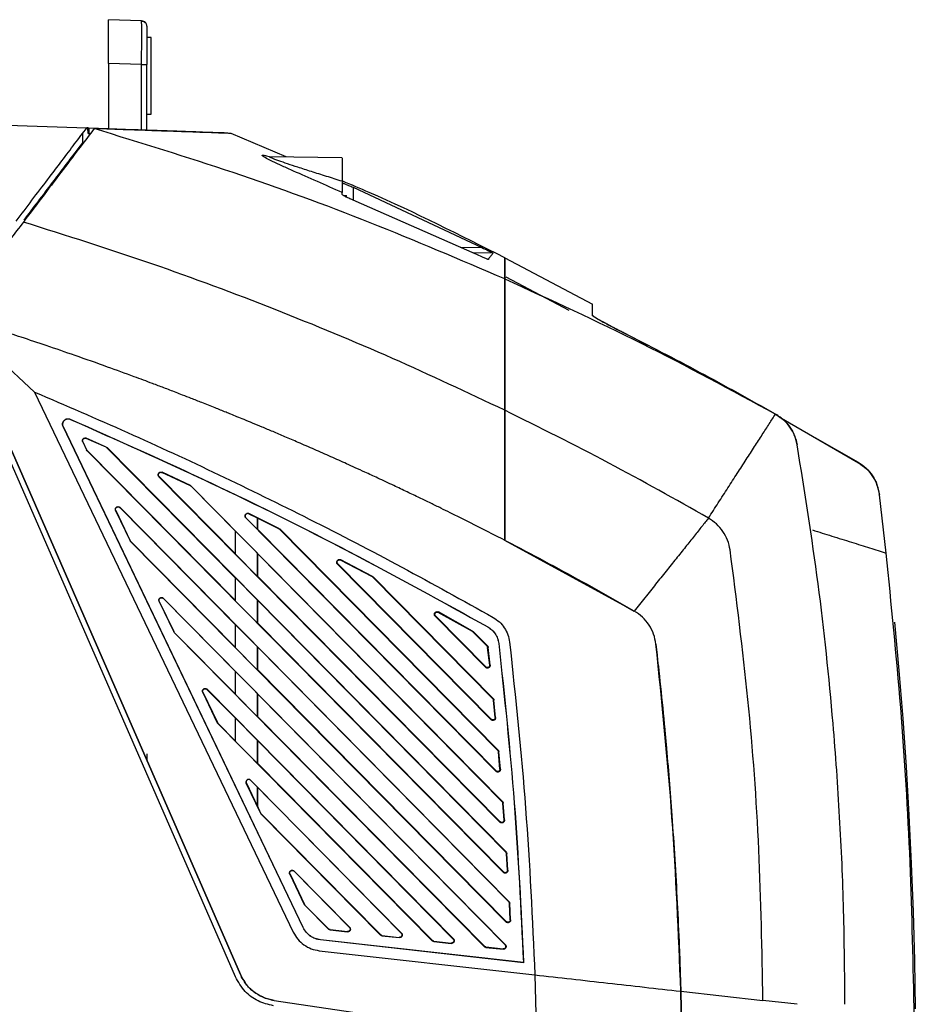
# Model space of a CAD drawing. Extents: x 189 to 1575, y -41 to 1223.
# Tile 18 of 60: x 281 to 444, y 688 to 868. Entities that reach past the tile are written whole.
import ezdxf

# ---------------------------------------------------------------- set-up
doc = ezdxf.new("R2010")
doc.units = 0
doc.layers.get('0').update_dxf_attribs({"linetype": 'CONTINUOUS'})

msp = doc.modelspace()

# ---------------------------------------------------------------- linework, layer by layer
at = {"color": 7, "linetype": 'Continuous'}
for p, q in [((302.8, 867.65), (296.76, 867.86)), ((304.56, 864.62), (303.76, 864.62)), ((302.8, 859.66), (296.76, 859.87)), ((296.76, 859.87), (296.76, 847.97)), ((302.8, 859.66), (303.76, 859.66)), ((303.76, 847.63), (303.76, 859.66)), ((227.32, 850.39), (292.8, 848.11)), ((303.76, 850.62), (304.56, 850.62)), ((292.98, 848.11), (292.8, 848.11)), ((293.02, 847.1), (292.98, 848.11)), ((292.98, 848.11), (293.17, 848.1)), ((293.02, 847.1), (293.47, 847.09)), ((293.17, 848.1), (293.18, 847.1)), ((329.19, 842.8), (319.12, 847.1)), ((291.91, 845.14), (291.8, 845.15)), ((291.92, 845.3), (291.91, 845.14)), ((339.44, 842.62), (326.17, 842.85)), ((326.32, 842.85), (326.32, 842.84)), ((288.86, 841.02), (288.67, 841.02)), ((287.36, 839.05), (287.18, 839.05)), ((339.43, 835.92), (339.43, 836.32)), ((341.4, 837.26), (364.95, 826.26)), ((339.64, 835.75), (340.23, 835.75)), ((340.23, 835.45), (340.23, 835.75)), ((363.68, 825.13), (341.4, 834.93)), ((369.12, 824.38), (385.12, 815.9)), ((380.89, 814.77), (369.35, 820.88)), ((319.92, 693.12), (267.4, 813.32)), ((268.25, 813.86), (283.25, 799.86)), ((268.25, 813.86), (320.83, 693.52)), ((320.83, 693.52), (268.51, 813.28)), ((390.91, 810.68), (395.16, 808.43)), ((283.25, 799.86), (330.5, 701.25)), ((289.76, 794.93), (289.79, 794.89)), ((418.54, 795.84), (418.58, 795.84)), ((419.22, 795.36), (433.72, 786.96)), ((332.29, 702.11), (288.46, 793.58)), ((288.5, 793.54), (288.46, 793.58)), ((332.31, 702.11), (288.5, 793.54)), ((421.8, 793.86), (433.66, 787.1)), ((292.69, 791.45), (292.68, 791.42)), ((296.33, 789.8), (292.68, 791.42)), ((296.35, 789.83), (292.69, 791.45)), ((422.52, 790.23), (422.35, 790.99)), ((292.04, 790.78), (292.07, 790.79)), ((292.04, 790.78), (292.74, 789.3)), ((292.77, 789.32), (292.07, 790.79)), ((292.77, 789.32), (292.74, 789.3)), ((292.84, 789.17), (292.74, 789.3)), ((292.86, 789.19), (292.77, 789.32)), ((292.86, 789.19), (292.84, 789.17)), ((292.86, 789.19), (319.93, 761.79)), ((296.33, 789.8), (296.35, 789.83)), ((296.33, 789.8), (296.47, 789.7)), ((296.35, 789.83), (296.5, 789.73)), ((296.5, 789.73), (296.47, 789.7)), ((319.93, 765.92), (296.47, 789.7)), ((369.34, 715.94), (296.5, 789.73)), ((422.52, 790.21), (422.52, 790.23)), ((292.84, 789.17), (368.82, 712.19)), ((433.72, 786.96), (433.66, 787.1)), ((305.99, 784.45), (305.95, 784.42)), ((305.95, 784.42), (368.21, 721.36)), ((305.99, 784.45), (319.93, 770.34)), ((306.52, 785.23), (306.5, 785.19)), ((311.7, 782.76), (306.5, 785.19)), ((311.73, 782.8), (306.52, 785.23)), ((311.7, 782.76), (311.73, 782.8)), ((311.7, 782.76), (311.83, 782.67)), ((311.73, 782.8), (311.87, 782.7)), ((311.87, 782.7), (311.83, 782.67)), ((319.93, 774.46), (311.83, 782.67)), ((368.69, 725.15), (311.87, 782.7)), ((437.52, 781.1), (437.5, 781.21)), ((438.76, 770.48), (437.52, 781.1)), ((298.85, 778.81), (298.83, 778.78)), ((319.93, 757.38), (298.83, 778.78)), ((369.88, 706.85), (298.85, 778.81)), ((298.08, 778.25), (298.05, 778.24)), ((298.05, 778.24), (300.7, 772.71)), ((298.08, 778.25), (300.73, 772.72)), ((321.84, 776.9), (321.82, 776.89)), ((321.82, 776.89), (367.47, 730.65)), ((323.89, 774.82), (321.84, 776.9)), ((322.4, 777.69), (322.39, 777.67)), ((322.39, 777.67), (323.89, 776.94)), ((327.88, 774.99), (322.4, 777.69)), ((323.93, 776.87), (323.89, 776.94)), ((323.89, 776.94), (323.89, 774.82)), ((327.85, 774.93), (323.93, 776.87)), ((323.93, 776.87), (323.93, 774.83)), ((323.89, 774.82), (323.93, 774.83)), ((323.93, 774.83), (367.53, 730.71)), ((327.85, 774.93), (327.88, 774.99)), ((327.85, 774.93), (327.97, 774.85)), ((327.88, 774.99), (328.01, 774.89)), ((328.01, 774.89), (327.97, 774.85)), ((367.84, 734.42), (327.97, 774.85)), ((367.9, 734.48), (328.01, 774.89)), ((424.97, 774.8), (424.97, 774.8)), ((319.93, 774.46), (319.97, 774.47)), ((319.93, 770.34), (319.93, 774.46)), ((319.97, 774.47), (323.89, 770.5)), ((319.97, 770.25), (319.97, 774.47)), ((300.7, 772.71), (300.73, 772.72)), ((300.79, 772.57), (300.7, 772.71)), ((300.82, 772.6), (300.73, 772.72)), ((300.82, 772.6), (300.79, 772.57)), ((300.79, 772.57), (369.32, 703.15)), ((300.82, 772.6), (319.93, 753.25)), ((392.76, 759.88), (369.12, 772.8)), ((319.97, 770.25), (319.93, 770.34)), ((323.89, 766.27), (319.97, 770.25)), ((323.93, 770.4), (323.89, 770.5)), ((323.89, 770.5), (323.89, 766.27)), ((368.63, 725.09), (323.93, 770.4)), ((323.93, 770.4), (323.93, 766.29)), ((338.62, 768.51), (338.57, 768.46)), ((338.57, 768.46), (366.6, 740.07)), ((338.62, 768.51), (366.66, 740.13)), ((339.16, 769.26), (339.13, 769.19)), ((344.94, 766.15), (339.13, 769.19)), ((344.97, 766.21), (339.16, 769.26)), ((319.93, 765.92), (319.97, 765.93)), ((319.93, 761.79), (319.93, 765.92)), ((319.96, 761.71), (319.97, 765.93)), ((319.97, 765.93), (323.9, 761.95)), ((323.89, 766.27), (323.93, 766.29)), ((323.93, 766.29), (368.27, 721.42)), ((344.94, 766.15), (344.97, 766.21)), ((344.94, 766.15), (345.04, 766.07)), ((344.97, 766.21), (345.1, 766.12)), ((345.1, 766.12), (345.04, 766.07)), ((366.93, 743.88), (345.04, 766.07)), ((366.99, 743.94), (345.1, 766.12)), ((381.11, 766.29), (381.35, 766.29)), ((384.25, 764.68), (384.03, 764.68)), ((388.45, 762.34), (392.76, 759.88)), ((306.03, 761.66), (306, 761.64)), ((306, 761.64), (308.65, 756.11)), ((306.03, 761.66), (308.68, 756.13)), ((306.81, 762.21), (306.78, 762.18)), ((319.93, 748.85), (306.78, 762.18)), ((369.21, 698.99), (306.81, 762.21)), ((319.96, 761.71), (319.93, 761.79)), ((323.9, 757.73), (319.96, 761.71)), ((323.93, 761.86), (323.9, 761.95)), ((323.9, 761.95), (323.9, 757.73)), ((369.29, 715.88), (323.93, 761.86)), ((323.93, 761.86), (323.93, 757.75)), ((356.47, 758.99), (356.41, 758.93)), ((356.41, 758.93), (365.59, 749.63)), ((356.47, 758.99), (365.66, 749.69)), ((363.2, 756.18), (356.96, 759.65)), ((363.24, 756.25), (357.01, 759.72)), ((319.93, 757.38), (319.96, 757.4)), ((319.93, 753.25), (319.93, 757.38)), ((319.96, 757.4), (323.9, 753.41)), ((319.96, 753.18), (319.96, 757.4)), ((323.9, 757.73), (323.93, 757.75)), ((323.93, 757.75), (368.88, 712.25)), ((366.02, 757.01), (366.01, 756.99)), ((440.03, 758.23), (440.03, 758.23)), ((308.65, 756.11), (308.68, 756.13)), ((308.74, 755.97), (308.65, 756.11)), ((308.77, 756), (308.68, 756.13)), ((308.77, 756), (308.74, 755.97)), ((308.74, 755.97), (365.34, 698.64)), ((308.77, 756), (319.93, 744.7)), ((363.2, 756.18), (363.24, 756.25)), ((363.2, 756.18), (363.29, 756.11)), ((363.24, 756.25), (363.35, 756.17)), ((363.35, 756.17), (363.29, 756.11)), ((365.88, 753.49), (363.29, 756.11)), ((365.94, 753.55), (363.35, 756.17)), ((319.96, 753.18), (319.93, 753.25)), ((323.93, 753.33), (323.9, 753.41)), ((323.9, 753.41), (323.9, 749.19)), ((369.83, 706.8), (323.93, 753.33)), ((323.93, 753.33), (323.93, 749.2)), ((365.88, 753.49), (365.94, 753.55)), ((366.08, 753.26), (365.99, 753.25)), ((366.36, 750.03), (365.99, 753.25)), ((366.45, 750.04), (366.08, 753.26)), ((368.03, 753.97), (368.01, 753.97)), ((323.9, 749.19), (319.96, 753.18)), ((365.59, 749.63), (365.66, 749.69)), ((366.36, 750.03), (366.45, 750.04)), ((319.96, 748.86), (319.93, 748.85)), ((319.93, 744.7), (319.93, 748.85)), ((319.96, 748.86), (323.9, 744.87)), ((319.96, 744.64), (319.96, 748.86)), ((323.9, 749.19), (323.93, 749.2)), ((323.93, 749.2), (369.38, 703.2)), ((313.99, 745.06), (313.95, 745.04)), ((313.95, 745.04), (316.6, 739.51)), ((313.99, 745.06), (316.64, 739.53)), ((314.76, 745.61), (314.73, 745.58)), ((319.93, 740.31), (314.73, 745.58)), ((359.73, 700.05), (314.76, 745.61)), ((319.93, 744.7), (319.96, 744.64)), ((323.9, 740.64), (319.96, 744.64)), ((323.9, 744.87), (323.93, 744.79)), ((323.9, 744.87), (323.9, 740.64)), ((369.16, 698.94), (323.93, 744.79)), ((323.93, 744.79), (323.93, 740.66)), ((366.93, 743.88), (366.99, 743.94)), ((367.37, 740.46), (367.05, 743.64)), ((367.13, 743.64), (367.05, 743.64)), ((367.45, 740.47), (367.13, 743.64)), ((323.93, 740.66), (323.9, 740.64)), ((323.93, 740.66), (365.39, 698.69)), ((316.6, 739.51), (316.64, 739.53)), ((316.7, 739.38), (316.6, 739.51)), ((316.73, 739.41), (316.64, 739.53)), ((316.73, 739.41), (316.7, 739.38)), ((316.7, 739.38), (355.86, 699.7)), ((316.73, 739.41), (319.93, 736.16)), ((319.96, 740.32), (319.93, 740.31)), ((319.93, 736.16), (319.93, 740.31)), ((319.96, 740.32), (323.9, 736.32)), ((319.96, 736.1), (319.96, 740.32)), ((366.6, 740.07), (366.66, 740.13)), ((367.37, 740.46), (367.45, 740.47)), ((319.93, 736.16), (319.96, 736.1)), ((323.91, 732.1), (319.96, 736.1)), ((323.9, 736.32), (323.93, 736.25)), ((323.9, 736.32), (323.91, 732.1)), ((359.69, 700), (323.93, 736.25)), ((323.93, 736.25), (323.93, 732.11)), ((367.84, 734.42), (367.9, 734.48)), ((368.05, 734.17), (367.96, 734.16)), ((368.24, 731.04), (367.96, 734.16)), ((368.32, 731.04), (368.05, 734.17)), ((323.93, 732.11), (323.91, 732.1)), ((323.93, 732.11), (355.91, 699.75)), ((367.47, 730.65), (367.53, 730.71)), ((368.24, 731.04), (368.32, 731.04)), ((321.9, 728.45), (321.92, 728.46)), ((324.55, 722.92), (321.9, 728.45)), ((321.92, 728.46), (323.91, 724.31)), ((322.71, 729.02), (322.7, 729)), ((322.7, 729), (323.91, 727.78)), ((350.25, 701.11), (322.71, 729.02)), ((323.93, 727.72), (323.91, 727.78)), ((323.91, 727.78), (323.91, 724.31)), ((350.21, 701.07), (323.93, 727.72)), ((323.93, 727.72), (323.93, 724.31)), ((368.63, 725.09), (368.69, 725.15)), ((368.98, 721.74), (368.75, 724.83)), ((368.83, 724.83), (368.75, 724.83)), ((369.06, 721.75), (368.83, 724.83)), ((323.93, 724.31), (323.91, 724.31)), ((324.59, 722.93), (323.93, 724.31)), ((324.59, 722.93), (324.55, 722.92)), ((324.65, 722.78), (324.55, 722.92)), ((324.68, 722.81), (324.59, 722.93)), ((324.68, 722.81), (324.65, 722.78)), ((324.65, 722.78), (346.38, 700.77)), ((324.68, 722.81), (346.42, 700.81)), ((368.21, 721.36), (368.27, 721.42)), ((368.98, 721.74), (369.06, 721.75)), ((369.29, 715.88), (369.34, 715.94)), ((369.49, 715.62), (369.41, 715.61)), ((369.6, 712.57), (369.41, 715.61)), ((369.68, 712.58), (369.49, 715.62)), ((330.66, 712.42), (330.63, 712.39)), ((340.74, 702.14), (330.63, 712.39)), ((340.77, 702.18), (330.66, 712.42)), ((368.82, 712.19), (368.88, 712.25)), ((369.6, 712.57), (369.68, 712.58)), ((329.9, 711.87), (329.86, 711.85)), ((329.86, 711.85), (332.51, 706.32)), ((329.9, 711.87), (332.55, 706.34)), ((400.51, 708.53), (400.51, 708.53)), ((369.83, 706.8), (369.88, 706.85)), ((370.03, 706.53), (369.95, 706.52)), ((370.1, 703.52), (369.95, 706.52)), ((370.18, 703.52), (370.03, 706.53)), ((332.51, 706.32), (332.55, 706.34)), ((332.6, 706.18), (332.51, 706.32)), ((332.63, 706.22), (332.55, 706.34)), ((332.63, 706.22), (332.6, 706.18)), ((332.6, 706.18), (336.9, 701.83)), ((332.63, 706.22), (336.93, 701.86)), ((369.32, 703.15), (369.38, 703.2)), ((370.1, 703.52), (370.18, 703.52)), ((332.29, 702.11), (332.31, 702.11)), ((336.9, 701.83), (336.93, 701.86)), ((337.21, 701.73), (337.2, 701.68)), ((337.2, 701.68), (340.36, 701.33)), ((337.21, 701.73), (340.37, 701.38)), ((340.36, 701.33), (340.37, 701.38)), ((340.74, 702.14), (340.77, 702.18)), ((350.21, 701.07), (350.25, 701.11)), ((335.47, 699.85), (335.47, 699.87)), ((372.52, 695.71), (335.47, 699.87)), ((372.54, 695.69), (335.47, 699.85)), ((346.38, 700.77), (346.42, 700.81)), ((346.69, 700.68), (346.68, 700.62)), ((346.68, 700.62), (349.84, 700.27)), ((346.69, 700.68), (349.85, 700.32)), ((349.84, 700.27), (349.85, 700.32)), ((355.86, 699.7), (355.91, 699.75)), ((356.17, 699.62), (356.16, 699.56)), ((356.16, 699.56), (359.32, 699.2)), ((356.17, 699.62), (359.33, 699.27)), ((359.69, 700), (359.73, 700.05)), ((335.25, 697.88), (374.61, 693.46)), ((359.32, 699.2), (359.33, 699.27)), ((365.34, 698.64), (365.39, 698.69)), ((365.65, 698.57), (365.64, 698.49)), ((365.64, 698.49), (368.8, 698.14)), ((365.65, 698.57), (368.81, 698.22)), ((368.8, 698.14), (368.81, 698.22)), ((369.16, 698.94), (369.21, 698.99)), ((372.54, 695.69), (372.52, 695.71)), ((374.61, 693.46), (374.93, 681.73)), ((401.53, 677.81), (401.26, 690.48)), ((401.26, 690.48), (416.26, 688.79)), ((401.26, 690.48), (401.53, 677.81)), ((326.99, 688.81), (374.1, 681.85)), ((422.51, 688.09), (416.26, 688.79))]:
    msp.add_line(p, q, dxfattribs=at)
at = {"color": 8, "linetype": 'Continuous'}
for p, q in [((302.8, 847.76), (302.8, 859.66)), ((341.4, 837.26), (341.4, 834.93)), ((360.95, 826.33), (364.95, 826.26)), ((366.99, 825.23), (363.32, 825.29))]:
    msp.add_line(p, q, dxfattribs=at)
at = {"color": 7, "linetype": 'Continuous', "flags": 128}
for points in [[(303.76, 866.65), (303.74, 866.84), (303.69, 867.01)], [(292.09, 845.14), (292.08, 845.65), (292.07, 846.17), (292.06, 847.15)], [(440.28, 757.86), (441.07, 749.06), (441.78, 740.25), (442.39, 731.43), (442.92, 722.61), (443.35, 713.78), (443.69, 704.95), (443.93, 696.11), (444.09, 687.27)]]:
    msp.add_lwpolyline(points, dxfattribs=at)
at = {"color": 7, "linetype": 'Continuous'}
msp.add_arc((302.76, 866.65), 1, 40.199, 88, dxfattribs=at)
for points, knots in [([(296.76, 859.87), (296.76, 860.87), (296.76, 862.42), (296.76, 864.28), (296.76, 865.56), (296.76, 866.59), (296.76, 867.59), (296.76, 867.75), (296.76, 867.86)], [0, 0, 0, 0, 0.239514, 0.368395, 0.499999, 0.6316, 0.760483, 1, 1, 1, 1]), ([(302.8, 859.66), (302.8, 860.2), (302.8, 861.28), (302.81, 863.28), (302.81, 865.45), (302.81, 866.91), (302.8, 867.55), (302.8, 867.62), (302.8, 867.65)], [0, 0, 0, 0, 0.130423, 0.257413, 0.5, 0.742584, 0.869574, 1, 1, 1, 1]), ([(303.69, 867.01), (303.65, 867.1), (303.56, 867.28), (303.34, 867.45), (303.07, 867.54), (302.89, 867.51), (302.8, 867.5)], [0, 0, 0, 0, 0.246467, 0.498799, 0.75156, 1, 1, 1, 1]), ([(303.76, 866.65), (303.76, 866.56), (303.76, 866.41), (303.76, 865.54), (303.76, 864.64), (303.76, 863.52), (303.76, 861.89), (303.76, 860.54), (303.76, 859.66)], [0, 0, 0, 0, 0.239514, 0.368398, 0.5, 0.631602, 0.760488, 1, 1, 1, 1]), ([(304.56, 857.62), (304.56, 858.53), (304.56, 860.37), (304.56, 862.68), (304.56, 864.3), (304.56, 864.51), (304.56, 864.62)], [0, 0, 0, 0, 0.250003, 0.499999, 0.75, 1, 1, 1, 1]), ([(304.56, 850.62), (304.56, 850.72), (304.56, 850.93), (304.56, 852.55), (304.56, 854.86), (304.56, 856.7), (304.56, 857.62)], [0, 0, 0, 0, 0.2499995, 0.5000004, 0.7500021, 1, 1, 1, 1]), ([(279.86, 831.06), (280.84, 832.35), (282.83, 834.97), (285.65, 838.69), (288.28, 842.16), (290.77, 845.44), (292.09, 847.18), (292.8, 848.11)], [0, 0, 0, 0, 0.18873, 0.382736, 0.57473, 0.772409, 1, 1, 1, 1]), ([(294.13, 847.97), (293.32, 846.9), (291.71, 844.77), (288.55, 840.6), (285.02, 835.95), (282.47, 832.59), (281.2, 830.92)], [0, 0, 0, 0, 0.250018, 0.500001, 0.749984, 1, 1, 1, 1]), ([(293.17, 848.1), (295.47, 848.02), (300.1, 847.86), (305.77, 847.66), (310.47, 847.5), (314.08, 847.37), (316.51, 847.29), (317.84, 847.24), (317.86, 847.24), (317.86, 847.24)], [0, 0, 0, 0, 0.1491079, 0.2987486, 0.4483894, 0.5974972, 0.7466058, 0.8962477, 1, 1, 1, 1]), ([(369.12, 820.53), (360.95, 824.02), (344.63, 831), (319.6, 840.16), (302.62, 845.36), (294.13, 847.97)], [0, 0, 0, 0, 0.333335, 0.666669, 1, 1, 1, 1]), ([(319.12, 847.1), (319.07, 847.1), (318.97, 847.1), (318.17, 847.13), (316.91, 847.17), (315.15, 847.23), (312.79, 847.32), (309.62, 847.43), (305.39, 847.57), (300.26, 847.75), (296.18, 847.89), (294.13, 847.97)], [0, 0, 0, 0, 0.100218, 0.199888, 0.299011, 0.399446, 0.495042, 0.611396, 0.73964, 0.869175, 1, 1, 1, 1]), ([(291.92, 845.3), (291.42, 844.64), (290.42, 843.33), (288.57, 840.89), (286.39, 838.01), (283.95, 834.79), (282.13, 832.4), (281.26, 831.26)], [0, 0, 0, 0, 0.189898, 0.3818, 0.573699, 0.79768, 1, 1, 1, 1]), ([(339.43, 842.56), (339.43, 842.58), (339.43, 842.64), (339.43, 842.25), (339.43, 841.4), (339.43, 840.09), (339.43, 838.93), (339.43, 838.35)], [0, 0, 0, 0, 0.070759, 0.30307, 0.53538, 0.767688, 1, 1, 1, 1]), ([(369.12, 824.38), (360.94, 828.51), (351.17, 833.46), (341.08, 837.72), (339.43, 838.42)], [0, 0, 0, 0, 0.836299, 1, 1, 1, 1]), ([(339.43, 838.35), (339.43, 838.08), (339.43, 837.55), (339.43, 836.93), (339.43, 836.48), (339.43, 836.37), (339.43, 836.32)], [0, 0, 0, 0, 0.252016, 0.499905, 0.753283, 1, 1, 1, 1]), ([(339.43, 838.05), (339.44, 838.05), (339.45, 838.05), (339.58, 838.02), (339.77, 837.94), (340.1, 837.82), (340.63, 837.59), (341.12, 837.38), (341.4, 837.26)], [0, 0, 0, 0, 0.121678, 0.246032, 0.373935, 0.506175, 0.719712, 1, 1, 1, 1]), ([(341.4, 834.93), (341.14, 835.03), (340.63, 835.25), (340.08, 835.51), (339.75, 835.69), (339.5, 835.83), (339.46, 835.89), (339.43, 835.92)], [0, 0, 0, 0, 0.256854, 0.508107, 0.642406, 0.769035, 1, 1, 1, 1]), ([(281.2, 830.92), (280.39, 829.85), (278.77, 827.72), (275.61, 823.55), (272.08, 818.89), (269.53, 815.54), (268.25, 813.86)], [0, 0, 0, 0, 0.250018, 0.500001, 0.749984, 1, 1, 1, 1]), ([(369.12, 796.55), (362.32, 799.75), (348.5, 806.27), (326.99, 815.15), (304.52, 823.56), (289.05, 828.44), (281.2, 830.92)], [0, 0, 0, 0, 0.238707, 0.484943, 0.738707, 1, 1, 1, 1]), ([(364.95, 826.26), (365.35, 826.07), (365.94, 825.77), (366.55, 825.46), (366.79, 825.34), (366.89, 825.28), (366.95, 825.25), (366.98, 825.23), (366.99, 825.23), (366.99, 825.23)], [0, 0, 0, 0, 0.499772, 0.749473, 0.816795, 0.874566, 0.937218, 0.976637, 1, 1, 1, 1]), ([(366.99, 825.23), (366.93, 825.16), (366.82, 825.01), (366.51, 824.65), (366.21, 824.28), (366.07, 824.09)], [0, 0, 0, 0, 0.328876, 0.664121, 1, 1, 1, 1]), ([(366.07, 824.09), (366.05, 824.09), (366.02, 824.1), (365.89, 824.14), (365.56, 824.28), (364.81, 824.61), (364.13, 824.92), (363.68, 825.13)], [0, 0, 0, 0, 0.063933, 0.125348, 0.250079, 0.500072, 1, 1, 1, 1]), ([(369.12, 824.38), (369.12, 824.37), (369.12, 824.35), (369.12, 824.21), (369.12, 823.96), (369.12, 823.55), (369.12, 822.99), (369.12, 822.29), (369.12, 821.46), (369.12, 820.85), (369.12, 820.53)], [0, 0, 0, 0, 0.130315, 0.249839, 0.377648, 0.500001, 0.620993, 0.750003, 0.867745, 1, 1, 1, 1]), ([(369.12, 820.53), (369.12, 820.89), (369.12, 821.6), (369.12, 822.52), (369.12, 823.26), (369.12, 823.81), (369.12, 824.15), (369.12, 824.33), (369.12, 824.34), (369.12, 824.35)], [0, 0, 0, 0, 0.160354, 0.307612, 0.461767, 0.608697, 0.762506, 0.910994, 1, 1, 1, 1]), ([(369.12, 820.53), (377.5, 816.7), (394.26, 809.04), (410.45, 800.24), (418.54, 795.84)], [0, 0, 0, 0, 0.5000012, 1, 1, 1, 1]), ([(369.12, 796.55), (369.12, 797.39), (369.12, 799.01), (369.12, 801.3), (369.12, 803.87), (369.12, 806.74), (369.12, 809.93), (369.12, 812.95), (369.12, 815.77), (369.12, 818.34), (369.12, 819.81), (369.12, 820.53)], [0, 0, 0, 0, 0.091676, 0.17516, 0.250172, 0.376093, 0.500458, 0.625685, 0.750385, 0.878116, 1, 1, 1, 1]), ([(369.12, 820.53), (369.12, 819.81), (369.12, 818.34), (369.12, 815.79), (369.12, 812.97), (369.12, 810.33), (369.12, 807.88), (369.12, 805.71), (369.12, 803.52), (369.12, 801.3), (369.12, 799.01), (369.12, 797.39), (369.12, 796.55)], [0, 0, 0, 0, 0.121877, 0.249601, 0.370959, 0.49951, 0.578577, 0.662089, 0.749842, 0.824834, 0.908321, 1, 1, 1, 1]), ([(385.12, 813.87), (385.12, 814.06), (385.12, 814.41), (385.12, 814.87), (385.12, 815.24), (385.12, 815.52), (385.12, 815.72), (385.12, 815.83), (385.12, 815.89), (385.12, 815.89), (385.12, 815.9)], [0, 0, 0, 0, 0.130268, 0.250004, 0.376338, 0.5, 0.621026, 0.749997, 0.86605, 1, 1, 1, 1]), ([(392.76, 759.88), (390.49, 761.18), (385.94, 763.78), (379.04, 767.56), (372.11, 771.26), (365.47, 774.68), (360.58, 777.13), (357.4, 778.7), (355.54, 779.61), (353.49, 780.6), (351.24, 781.67), (348.7, 782.88), (346.12, 784.08), (343.77, 785.17), (341.87, 786.03), (339.8, 786.97), (337.33, 788.08), (334.37, 789.39), (331.58, 790.6), (329.05, 791.69), (326.86, 792.62), (324.89, 793.45), (323.13, 794.18), (321.59, 794.81), (320.27, 795.35), (319.17, 795.8), (317.84, 796.34), (316.07, 797.05), (313.95, 797.9), (311.98, 798.67), (310.4, 799.29), (308.74, 799.93), (306.91, 800.63), (304.37, 801.59), (300.95, 802.86), (296.24, 804.58), (290.88, 806.48), (285.62, 808.28), (281.05, 809.81), (277.05, 811.11), (273.7, 812.17), (271.18, 812.96), (269.56, 813.46), (268.73, 813.71), (268.35, 813.83), (268.25, 813.86)], [0, 0, 0, 0, 0.057795, 0.115589, 0.173384, 0.231179, 0.280343, 0.294057, 0.309298, 0.326066, 0.344362, 0.364184, 0.388081, 0.407186, 0.421445, 0.434062, 0.457244, 0.481283, 0.505322, 0.5245, 0.541959, 0.557699, 0.57172, 0.584022, 0.594431, 0.603181, 0.610274, 0.626159, 0.645065, 0.660676, 0.672993, 0.682452, 0.69994, 0.71621, 0.742236, 0.7804, 0.826794, 0.867702, 0.903125, 0.933062, 0.960422, 0.980699, 0.991257, 0.997831, 1, 1, 1, 1]), ([(385.12, 813.92), (385.14, 813.89), (385.19, 813.81), (385.68, 813.48), (386.81, 812.82), (388.44, 811.95), (389.61, 811.34), (390.34, 810.97), (390.66, 810.81), (390.91, 810.68)], [0, 0, 0, 0, 0.122048, 0.248895, 0.499147, 0.748668, 0.889017, 0.914997, 1, 1, 1, 1]), ([(390.91, 810.64), (390.66, 810.77), (390.33, 810.93), (389.97, 811.11), (389.5, 811.36), (388.41, 811.92), (386.81, 812.77), (385.68, 813.43), (385.19, 813.77), (385.14, 813.84), (385.12, 813.87)], [0, 0, 0, 0, 0.085511, 0.111361, 0.125924, 0.251368, 0.500864, 0.751105, 0.877958, 1, 1, 1, 1]), ([(418.58, 795.84), (414.01, 798.39), (404.88, 803.5), (395.56, 808.26), (390.91, 810.64)], [0, 0, 0, 0, 0.500344, 1, 1, 1, 1]), ([(283.25, 799.86), (288.91, 797.43), (300.21, 792.59), (316.93, 784.84), (333.65, 776.65), (350.36, 767.99), (361.45, 761.82), (366.99, 758.73)], [0, 0, 0, 0, 0.197849, 0.395199, 0.592153, 0.796145, 1, 1, 1, 1]), ([(406.32, 776.87), (400.28, 780.27), (388.05, 787.16), (375.48, 793.39), (369.12, 796.55)], [0, 0, 0, 0, 0.494256, 1, 1, 1, 1]), ([(369.12, 772.8), (369.12, 774.32), (369.12, 777.37), (369.12, 781.81), (369.12, 785.7), (369.12, 789.01), (369.12, 791.79), (369.12, 794.35), (369.12, 795.82), (369.12, 796.54)], [0, 0, 0, 0, 0.1668079, 0.3342459, 0.5002784, 0.625667, 0.7504175, 0.8760034, 1, 1, 1, 1]), ([(369.12, 796.54), (369.12, 795.82), (369.12, 794.35), (369.12, 791.79), (369.12, 789.01), (369.12, 785.7), (369.12, 781.81), (369.12, 777.37), (369.12, 774.32), (369.12, 772.8)], [0, 0, 0, 0, 0.123987, 0.249582, 0.374312, 0.499722, 0.665735, 0.833181, 1, 1, 1, 1]), ([(288.46, 793.58), (288.42, 793.67), (288.35, 793.86), (288.36, 794.17), (288.45, 794.46), (288.63, 794.71), (288.88, 794.91), (289.17, 795.01), (289.48, 795.02), (289.66, 794.96), (289.76, 794.93)], [0, 0, 0, 0, 0.125029, 0.250186, 0.375012, 0.500061, 0.629259, 0.758677, 0.87929, 1, 1, 1, 1]), ([(288.5, 793.54), (288.46, 793.62), (288.39, 793.81), (288.39, 794.14), (288.5, 794.45), (288.68, 794.69), (288.91, 794.87), (289.21, 794.97), (289.52, 794.99), (289.7, 794.92), (289.79, 794.89)], [0, 0, 0, 0, 0.105364, 0.250179, 0.400825, 0.499876, 0.626884, 0.757165, 0.883528, 1, 1, 1, 1]), ([(289.76, 794.93), (298.34, 791.11), (315.57, 783.44), (341.01, 770.8), (357.66, 761.62), (366.02, 757.01)], [0, 0, 0, 0, 0.330648, 0.663999, 1, 1, 1, 1]), ([(289.79, 794.89), (298.37, 791.08), (315.59, 783.41), (341.02, 770.77), (357.65, 761.6), (366.01, 756.99)], [0, 0, 0, 0, 0.330652, 0.664003, 1, 1, 1, 1]), ([(406.32, 776.87), (406.92, 777.8), (408.12, 779.66), (409.88, 782.39), (411.59, 785.04), (413.22, 787.57), (414.75, 789.94), (416.16, 792.13), (417.44, 794.13), (418.18, 795.27), (418.54, 795.84)], [0, 0, 0, 0, 0.125001, 0.250019, 0.375026, 0.499999, 0.624973, 0.74998, 0.874997, 1, 1, 1, 1]), ([(418.54, 795.84), (419.04, 795.51), (420.04, 794.87), (421.22, 793.51), (422.11, 791.95), (422.38, 790.79), (422.52, 790.21)], [0, 0, 0, 0, 0.250006, 0.500019, 0.750013, 1, 1, 1, 1]), ([(422.31, 790.97), (422.23, 791.28), (422.01, 792.18), (421.26, 793.45), (420.11, 794.83), (419.12, 795.48), (418.58, 795.84)], [0, 0, 0, 0, 0.150193, 0.439351, 0.690509, 1, 1, 1, 1]), ([(292.04, 790.78), (292.02, 790.82), (291.99, 790.91), (291.99, 791.07), (292.03, 791.22), (292.13, 791.36), (292.27, 791.45), (292.41, 791.49), (292.56, 791.5), (292.65, 791.47), (292.69, 791.45)], [0, 0, 0, 0, 0.119174, 0.237735, 0.376744, 0.515297, 0.643642, 0.77435, 0.88626, 1, 1, 1, 1]), ([(292.07, 790.79), (292.05, 790.83), (292.02, 790.91), (292.02, 791.05), (292.06, 791.19), (292.14, 791.31), (292.26, 791.4), (292.39, 791.45), (292.54, 791.46), (292.63, 791.43), (292.68, 791.42)], [0, 0, 0, 0, 0.113488, 0.224461, 0.359505, 0.489955, 0.618395, 0.745613, 0.873584, 1, 1, 1, 1]), ([(431.23, 688.09), (431.19, 693.79), (431.1, 705.19), (430.35, 722.28), (428.94, 742.19), (426.57, 764.88), (423.87, 781.77), (422.52, 790.21)], [0, 0, 0, 0, 0.166673, 0.333346, 0.50002, 0.750018, 1, 1, 1, 1]), ([(433.66, 787.1), (434.16, 786.75), (435.17, 786.06), (436.31, 784.63), (437.16, 783), (437.39, 781.8), (437.5, 781.21)], [0, 0, 0, 0, 0.2500024, 0.4999999, 0.7500026, 1, 1, 1, 1]), ([(433.72, 786.96), (434.22, 786.62), (435.21, 785.92), (436.33, 784.51), (437.17, 782.9), (437.4, 781.71), (437.52, 781.1)], [0, 0, 0, 0, 0.2520009, 0.5001501, 0.7443598, 1, 1, 1, 1]), ([(305.95, 784.42), (305.92, 784.47), (305.85, 784.55), (305.8, 784.73), (305.81, 784.91), (305.9, 785.08), (306.03, 785.2), (306.19, 785.27), (306.36, 785.29), (306.47, 785.25), (306.52, 785.23)], [0, 0, 0, 0, 0.120179, 0.239383, 0.378761, 0.517194, 0.637844, 0.757216, 0.87843, 1, 1, 1, 1]), ([(305.99, 784.45), (305.95, 784.5), (305.88, 784.58), (305.85, 784.74), (305.86, 784.89), (305.93, 785.03), (306.04, 785.15), (306.18, 785.22), (306.35, 785.24), (306.45, 785.21), (306.5, 785.19)], [0, 0, 0, 0, 0.126628, 0.25186, 0.373158, 0.489865, 0.619882, 0.746342, 0.873561, 1, 1, 1, 1]), ([(298.05, 778.24), (298.03, 778.29), (297.98, 778.4), (298, 778.57), (298.07, 778.73), (298.17, 778.84), (298.27, 778.9), (298.39, 778.95), (298.55, 778.96), (298.72, 778.92), (298.81, 778.84), (298.85, 778.81)], [0, 0, 0, 0, 0.1242307, 0.2439207, 0.3598058, 0.4841458, 0.5536126, 0.621009, 0.7604648, 0.8796955, 1, 1, 1, 1]), ([(298.08, 778.25), (298.06, 778.31), (298.02, 778.41), (298.03, 778.57), (298.11, 778.73), (298.24, 778.85), (298.4, 778.92), (298.56, 778.92), (298.71, 778.88), (298.79, 778.81), (298.83, 778.78)], [0, 0, 0, 0, 0.128537, 0.246736, 0.372801, 0.520335, 0.640571, 0.765282, 0.882109, 1, 1, 1, 1]), ([(321.82, 776.89), (321.79, 776.93), (321.72, 777.02), (321.67, 777.19), (321.68, 777.38), (321.78, 777.55), (321.91, 777.67), (322.07, 777.73), (322.24, 777.75), (322.35, 777.71), (322.4, 777.69)], [0, 0, 0, 0, 0.120187, 0.239391, 0.37874, 0.517001, 0.637272, 0.755945, 0.877878, 1, 1, 1, 1]), ([(322.39, 777.67), (322.34, 777.69), (322.24, 777.73), (322.07, 777.72), (321.92, 777.66), (321.79, 777.54), (321.7, 777.38), (321.69, 777.2), (321.73, 777.03), (321.8, 776.94), (321.84, 776.9)], [0, 0, 0, 0, 0.121343, 0.243989, 0.361826, 0.482917, 0.620876, 0.760529, 0.879704, 1, 1, 1, 1]), ([(406.32, 776.87), (405.93, 776.37), (405.13, 775.37), (403.71, 773.59), (402.14, 771.62), (400.42, 769.47), (398.59, 767.19), (396.69, 764.8), (394.74, 762.36), (393.42, 760.7), (392.76, 759.88)], [0, 0, 0, 0, 0.1224495, 0.2470649, 0.3731503, 0.5000035, 0.6268545, 0.7529401, 0.8775549, 1, 1, 1, 1]), ([(410.26, 771.06), (410.14, 771.66), (409.89, 772.84), (409.01, 774.45), (407.84, 775.86), (406.83, 776.53), (406.32, 776.87)], [0, 0, 0, 0, 0.250061, 0.499998, 0.74993, 1, 1, 1, 1]), ([(425.31, 774.7), (426.49, 774.32), (428.95, 773.56), (432.46, 772.46), (435.83, 771.4), (437.78, 770.79), (438.76, 770.49)], [0, 0, 0, 0, 0.23694, 0.49068, 0.744782, 1, 1, 1, 1]), ([(416.26, 688.79), (416.09, 697.97), (415.77, 716.31), (413.77, 743.77), (411.43, 761.96), (410.26, 771.06)], [0, 0, 0, 0, 0.333333, 0.666667, 1, 1, 1, 1]), ([(443.9, 685.69), (443.71, 695.13), (443.32, 714.02), (441.61, 742.3), (439.71, 761.09), (438.76, 770.48)], [0, 0, 0, 0, 0.333333, 0.666667, 1, 1, 1, 1]), ([(338.57, 768.46), (338.54, 768.51), (338.46, 768.59), (338.42, 768.77), (338.43, 768.96), (338.53, 769.13), (338.66, 769.25), (338.82, 769.31), (339, 769.32), (339.1, 769.28), (339.16, 769.26)], [0, 0, 0, 0, 0.120197, 0.239402, 0.378697, 0.516794, 0.636628, 0.754652, 0.877329, 1, 1, 1, 1]), ([(338.62, 768.51), (338.59, 768.55), (338.53, 768.63), (338.49, 768.77), (338.5, 768.92), (338.57, 769.06), (338.67, 769.17), (338.82, 769.24), (338.98, 769.25), (339.08, 769.21), (339.13, 769.19)], [0, 0, 0, 0, 0.123151, 0.244957, 0.365416, 0.480528, 0.613722, 0.739954, 0.871558, 1, 1, 1, 1]), ([(306, 761.64), (305.98, 761.7), (305.94, 761.8), (305.95, 761.98), (306.02, 762.13), (306.12, 762.24), (306.22, 762.31), (306.34, 762.36), (306.5, 762.36), (306.68, 762.32), (306.76, 762.25), (306.81, 762.21)], [0, 0, 0, 0, 0.124233, 0.243884, 0.359801, 0.484126, 0.5536, 0.620982, 0.760443, 0.879676, 1, 1, 1, 1]), ([(306.03, 761.66), (306.01, 761.71), (305.98, 761.81), (305.99, 761.98), (306.07, 762.13), (306.19, 762.25), (306.35, 762.32), (306.51, 762.32), (306.66, 762.28), (306.74, 762.22), (306.78, 762.18)], [0, 0, 0, 0, 0.128656, 0.246813, 0.373059, 0.520768, 0.64088, 0.765507, 0.882171, 1, 1, 1, 1]), ([(356.41, 758.93), (356.37, 758.98), (356.3, 759.07), (356.26, 759.25), (356.27, 759.4), (356.32, 759.53), (356.39, 759.63), (356.5, 759.72), (356.67, 759.79), (356.84, 759.79), (356.95, 759.75), (357.01, 759.72)], [0, 0, 0, 0, 0.1201482, 0.2392345, 0.3783458, 0.4463477, 0.5169005, 0.6361733, 0.7534313, 0.8767999, 1, 1, 1, 1]), ([(356.47, 758.99), (356.44, 759.03), (356.37, 759.11), (356.34, 759.25), (356.35, 759.4), (356.41, 759.53), (356.52, 759.64), (356.66, 759.7), (356.82, 759.71), (356.92, 759.67), (356.96, 759.65)], [0, 0, 0, 0, 0.123196, 0.245308, 0.366102, 0.481378, 0.613828, 0.738933, 0.871193, 1, 1, 1, 1]), ([(366.99, 758.73), (367.38, 758.47), (368.17, 757.96), (369.07, 756.85), (369.74, 755.6), (369.91, 754.67), (370, 754.2)], [0, 0, 0, 0, 0.249846, 0.499994, 0.750212, 1, 1, 1, 1]), ([(396.72, 753.85), (396.61, 754.47), (396.39, 755.7), (395.51, 757.37), (394.32, 758.84), (393.28, 759.54), (392.76, 759.88)], [0, 0, 0, 0, 0.250077, 0.499998, 0.749924, 1, 1, 1, 1]), ([(366.01, 756.99), (366.27, 756.82), (366.79, 756.47), (367.39, 755.74), (367.84, 754.9), (367.95, 754.28), (368.01, 753.97)], [0, 0, 0, 0, 0.249702, 0.499844, 0.750537, 1, 1, 1, 1]), ([(366.02, 757.01), (366.28, 756.83), (366.81, 756.49), (367.41, 755.75), (367.86, 754.91), (367.97, 754.28), (368.03, 753.97)], [0, 0, 0, 0, 0.249609, 0.499857, 0.75051, 1, 1, 1, 1]), ([(365.88, 753.49), (365.91, 753.45), (365.96, 753.38), (365.98, 753.29), (365.99, 753.25)], [0, 0, 0, 0, 0.499957, 1, 1, 1, 1]), ([(365.94, 753.55), (365.98, 753.51), (366.05, 753.42), (366.07, 753.31), (366.08, 753.26)], [0, 0, 0, 0, 0.5000158, 1, 1, 1, 1]), ([(368.01, 753.97), (369.04, 744.28), (371.11, 724.91), (372.05, 705.44), (372.52, 695.71)], [0, 0, 0, 0, 0.5, 1, 1, 1, 1]), ([(368.03, 753.97), (369.06, 744.28), (371.13, 724.9), (372.07, 705.43), (372.54, 695.69)], [0, 0, 0, 0, 0.499913, 1, 1, 1, 1]), ([(370, 754.2), (371.07, 744.11), (373.22, 723.91), (374.14, 703.61), (374.61, 693.46)], [0, 0, 0, 0, 0.49989, 1, 1, 1, 1]), ([(401.26, 690.48), (400.83, 701.06), (399.98, 722.24), (397.81, 743.31), (396.72, 753.85)], [0, 0, 0, 0, 0.5, 1, 1, 1, 1]), ([(396.72, 753.85), (397.28, 748.68), (397.94, 742.61), (398.89, 732.18), (399.74, 721.62), (400.5, 709.26), (400.95, 699.47), (401.15, 694.09), (401.23, 691.39), (401.26, 690.48)], [0, 0, 0, 0, 0.245714, 0.288094, 0.49429, 0.745719, 0.872504, 0.956893, 1, 1, 1, 1]), ([(366.45, 750.04), (366.45, 749.98), (366.45, 749.88), (366.39, 749.73), (366.29, 749.61), (366.16, 749.52), (366.01, 749.47), (365.86, 749.48), (365.71, 749.53), (365.63, 749.6), (365.59, 749.63)], [0, 0, 0, 0, 0.125605, 0.252305, 0.378047, 0.507712, 0.628359, 0.751419, 0.874263, 1, 1, 1, 1]), ([(366.36, 750.03), (366.36, 749.99), (366.36, 749.91), (366.32, 749.8), (366.25, 749.69), (366.13, 749.6), (365.99, 749.56), (365.85, 749.57), (365.74, 749.62), (365.68, 749.67), (365.66, 749.69)], [0, 0, 0, 0, 0.110727, 0.219953, 0.350773, 0.499687, 0.644515, 0.787135, 0.892544, 1, 1, 1, 1]), ([(397.16, 749.91), (397.16, 749.89), (397.16, 749.85), (397.2, 749.55), (397.24, 749.17), (397.28, 748.8), (397.32, 748.35), (397.36, 748.02), (397.38, 747.85)], [0, 0, 0, 0, 0.1924579, 0.4237642, 0.5584861, 0.693193, 0.8409173, 1, 1, 1, 1]), ([(313.95, 745.04), (313.93, 745.1), (313.89, 745.21), (313.9, 745.38), (313.97, 745.54), (314.07, 745.64), (314.18, 745.71), (314.3, 745.76), (314.45, 745.77), (314.63, 745.72), (314.71, 745.65), (314.76, 745.61)], [0, 0, 0, 0, 0.124229, 0.243919, 0.359802, 0.48414, 0.553588, 0.620983, 0.760438, 0.879655, 1, 1, 1, 1]), ([(313.99, 745.06), (313.97, 745.11), (313.93, 745.21), (313.94, 745.38), (314.02, 745.53), (314.14, 745.66), (314.3, 745.72), (314.46, 745.72), (314.61, 745.68), (314.69, 745.62), (314.73, 745.58)], [0, 0, 0, 0, 0.128747, 0.246921, 0.373315, 0.521203, 0.641181, 0.765786, 0.882312, 1, 1, 1, 1]), ([(366.93, 743.88), (366.96, 743.85), (367.02, 743.78), (367.04, 743.68), (367.04, 743.64)], [0, 0, 0, 0, 0.499859, 1, 1, 1, 1]), ([(366.99, 743.94), (367.03, 743.9), (367.1, 743.81), (367.12, 743.7), (367.13, 743.64)], [0, 0, 0, 0, 0.500066, 1, 1, 1, 1]), ([(367.45, 740.47), (367.45, 740.42), (367.45, 740.32), (367.39, 740.17), (367.3, 740.05), (367.16, 739.96), (367.01, 739.92), (366.86, 739.92), (366.71, 739.97), (366.64, 740.04), (366.6, 740.07)], [0, 0, 0, 0, 0.125552, 0.252152, 0.37784, 0.507446, 0.628202, 0.75138, 0.874258, 1, 1, 1, 1]), ([(367.36, 740.46), (367.37, 740.43), (367.37, 740.35), (367.33, 740.24), (367.25, 740.13), (367.13, 740.04), (366.99, 740), (366.85, 740.01), (366.74, 740.06), (366.69, 740.11), (366.66, 740.13)], [0, 0, 0, 0, 0.110687, 0.21988, 0.350605, 0.499616, 0.644142, 0.786581, 0.892315, 1, 1, 1, 1]), ([(303.76, 733.8), (303.76, 733.5), (303.76, 733.15), (303.76, 732.79), (303.76, 732.68), (303.76, 732.61), (303.76, 732.59), (303.76, 732.59), (303.76, 732.59)], [0, 0, 0, 0, 0.626348, 0.7505, 0.853491, 0.931634, 0.966322, 1, 1, 1, 1]), ([(367.84, 734.42), (367.87, 734.38), (367.94, 734.31), (367.95, 734.21), (367.96, 734.16)], [0, 0, 0, 0, 0.500005, 1, 1, 1, 1]), ([(367.9, 734.48), (367.94, 734.43), (368.01, 734.34), (368.04, 734.23), (368.05, 734.17)], [0, 0, 0, 0, 0.4999844, 1, 1, 1, 1]), ([(368.32, 731.04), (368.32, 730.99), (368.32, 730.89), (368.26, 730.74), (368.16, 730.62), (368.03, 730.54), (367.88, 730.5), (367.73, 730.5), (367.58, 730.55), (367.51, 730.62), (367.47, 730.65)], [0, 0, 0, 0, 0.125457, 0.252041, 0.377605, 0.507176, 0.628051, 0.751367, 0.874311, 1, 1, 1, 1]), ([(368.24, 731.04), (368.24, 731), (368.24, 730.92), (368.2, 730.81), (368.12, 730.7), (368, 730.62), (367.86, 730.58), (367.72, 730.59), (367.61, 730.64), (367.55, 730.69), (367.53, 730.71)], [0, 0, 0, 0, 0.110615, 0.21973, 0.358646, 0.499684, 0.643906, 0.786069, 0.89211, 1, 1, 1, 1]), ([(322.71, 729.02), (322.67, 729.05), (322.58, 729.13), (322.41, 729.17), (322.25, 729.16), (322.13, 729.12), (322.03, 729.05), (321.93, 728.94), (321.86, 728.78), (321.84, 728.61), (321.88, 728.5), (321.9, 728.45)], [0, 0, 0, 0, 0.120305, 0.239535, 0.378991, 0.446388, 0.515854, 0.640194, 0.756079, 0.875769, 1, 1, 1, 1]), ([(322.7, 729), (322.66, 729.04), (322.57, 729.11), (322.4, 729.15), (322.22, 729.14), (322.06, 729.06), (321.94, 728.93), (321.87, 728.78), (321.86, 728.62), (321.9, 728.51), (321.92, 728.46)], [0, 0, 0, 0, 0.120355, 0.23986, 0.378645, 0.515757, 0.642372, 0.756265, 0.870255, 1, 1, 1, 1]), ([(368.63, 725.09), (368.66, 725.05), (368.72, 724.97), (368.74, 724.88), (368.75, 724.83)], [0, 0, 0, 0, 0.499922, 1, 1, 1, 1]), ([(368.69, 725.15), (368.72, 725.1), (368.8, 725.01), (368.82, 724.89), (368.83, 724.83)], [0, 0, 0, 0, 0.499906, 1, 1, 1, 1]), ([(369.06, 721.75), (369.06, 721.7), (369.06, 721.59), (369, 721.45), (368.9, 721.33), (368.77, 721.25), (368.62, 721.2), (368.47, 721.21), (368.32, 721.26), (368.25, 721.33), (368.21, 721.36)], [0, 0, 0, 0, 0.125367, 0.251838, 0.377393, 0.506903, 0.627891, 0.751341, 0.874306, 1, 1, 1, 1]), ([(368.98, 721.74), (368.98, 721.7), (368.98, 721.63), (368.94, 721.51), (368.86, 721.4), (368.74, 721.32), (368.6, 721.28), (368.46, 721.3), (368.35, 721.34), (368.29, 721.39), (368.27, 721.42)], [0, 0, 0, 0, 0.110504, 0.219613, 0.358575, 0.499578, 0.643541, 0.785505, 0.891862, 1, 1, 1, 1]), ([(399.87, 719), (399.87, 718.98), (399.88, 718.93), (399.9, 718.67), (399.92, 718.35), (399.95, 717.91), (399.98, 717.39), (400, 717.06), (400.01, 716.88)], [0, 0, 0, 0, 0.240359, 0.368498, 0.496838, 0.702335, 0.839741, 1, 1, 1, 1]), ([(369.29, 715.88), (369.32, 715.84), (369.38, 715.76), (369.4, 715.66), (369.41, 715.61)], [0, 0, 0, 0, 0.503076, 1, 1, 1, 1]), ([(369.34, 715.94), (369.38, 715.89), (369.46, 715.8), (369.48, 715.68), (369.49, 715.62)], [0, 0, 0, 0, 0.49988, 1, 1, 1, 1]), ([(329.86, 711.85), (329.84, 711.91), (329.79, 712.01), (329.81, 712.19), (329.88, 712.34), (329.98, 712.45), (330.08, 712.52), (330.2, 712.57), (330.36, 712.58), (330.53, 712.53), (330.62, 712.46), (330.66, 712.42)], [0, 0, 0, 0, 0.124234, 0.243884, 0.359811, 0.484122, 0.553614, 0.620997, 0.760459, 0.879693, 1, 1, 1, 1]), ([(329.9, 711.87), (329.88, 711.92), (329.84, 712.02), (329.85, 712.19), (329.93, 712.34), (330.05, 712.46), (330.21, 712.52), (330.37, 712.53), (330.52, 712.49), (330.59, 712.42), (330.63, 712.39)], [0, 0, 0, 0, 0.128964, 0.247118, 0.373776, 0.522045, 0.641783, 0.766236, 0.882515, 1, 1, 1, 1]), ([(369.68, 712.58), (369.68, 712.53), (369.68, 712.42), (369.61, 712.28), (369.51, 712.16), (369.38, 712.08), (369.24, 712.04), (369.09, 712.05), (368.94, 712.09), (368.86, 712.16), (368.82, 712.19)], [0, 0, 0, 0, 0.125281, 0.251701, 0.377203, 0.506597, 0.627729, 0.751301, 0.874321, 1, 1, 1, 1]), ([(369.6, 712.57), (369.6, 712.53), (369.6, 712.46), (369.56, 712.34), (369.48, 712.23), (369.35, 712.15), (369.21, 712.11), (369.08, 712.13), (368.96, 712.18), (368.91, 712.23), (368.88, 712.25)], [0, 0, 0, 0, 0.110486, 0.219564, 0.358552, 0.499521, 0.643223, 0.784966, 0.891628, 1, 1, 1, 1]), ([(369.83, 706.8), (369.86, 706.76), (369.92, 706.68), (369.94, 706.57), (369.95, 706.52)], [0, 0, 0, 0, 0.502931, 1, 1, 1, 1]), ([(369.88, 706.85), (369.92, 706.81), (370, 706.71), (370.02, 706.59), (370.03, 706.53)], [0, 0, 0, 0, 0.499878, 1, 1, 1, 1]), ([(370.18, 703.52), (370.18, 703.47), (370.17, 703.37), (370.11, 703.23), (370.01, 703.11), (369.88, 703.03), (369.73, 702.99), (369.58, 703), (369.44, 703.05), (369.36, 703.11), (369.32, 703.15)], [0, 0, 0, 0, 0.125246, 0.251583, 0.377, 0.506348, 0.627585, 0.751275, 0.874305, 1, 1, 1, 1]), ([(370.1, 703.52), (370.1, 703.48), (370.1, 703.41), (370.05, 703.29), (369.97, 703.18), (369.85, 703.11), (369.71, 703.07), (369.57, 703.08), (369.46, 703.13), (369.41, 703.18), (369.38, 703.2)], [0, 0, 0, 0, 0.110419, 0.219458, 0.358501, 0.4994, 0.642904, 0.784444, 0.891402, 1, 1, 1, 1]), ([(330.5, 701.25), (330.76, 700.81), (331.26, 699.92), (332.41, 698.91), (333.75, 698.16), (334.74, 697.97), (335.25, 697.88)], [0, 0, 0, 0, 0.250519, 0.499999, 0.749479, 1, 1, 1, 1]), ([(335.47, 699.85), (335.13, 699.91), (334.47, 700.03), (333.58, 700.53), (332.8, 701.21), (332.46, 701.81), (332.29, 702.11)], [0, 0, 0, 0, 0.247302, 0.496166, 0.748661, 1, 1, 1, 1]), ([(335.47, 699.87), (335.14, 699.93), (334.48, 700.05), (333.59, 700.55), (332.81, 701.22), (332.47, 701.82), (332.31, 702.11)], [0, 0, 0, 0, 0.247327, 0.496169, 0.748678, 1, 1, 1, 1]), ([(337.2, 701.68), (337.15, 701.7), (337.03, 701.72), (336.94, 701.79), (336.9, 701.83)], [0, 0, 0, 0, 0.499909, 1, 1, 1, 1]), ([(337.21, 701.73), (337.16, 701.74), (337.05, 701.76), (336.97, 701.83), (336.93, 701.86)], [0, 0, 0, 0, 0.500111, 1, 1, 1, 1]), ([(340.77, 702.18), (340.8, 702.14), (340.87, 702.07), (340.92, 701.92), (340.92, 701.75), (340.87, 701.59), (340.77, 701.46), (340.64, 701.37), (340.5, 701.32), (340.41, 701.33), (340.36, 701.33)], [0, 0, 0, 0, 0.119339, 0.238074, 0.377187, 0.515858, 0.643506, 0.773369, 0.885758, 1, 1, 1, 1]), ([(340.74, 702.14), (340.77, 702.11), (340.82, 702.04), (340.86, 701.91), (340.87, 701.77), (340.84, 701.65), (340.78, 701.55), (340.69, 701.46), (340.58, 701.4), (340.46, 701.37), (340.4, 701.38), (340.37, 701.38)], [0, 0, 0, 0, 0.11955, 0.236333, 0.364327, 0.488449, 0.578362, 0.664634, 0.833891, 0.91562, 1, 1, 1, 1]), ([(350.25, 701.11), (350.29, 701.08), (350.35, 701), (350.4, 700.85), (350.4, 700.69), (350.35, 700.53), (350.25, 700.4), (350.12, 700.31), (349.98, 700.26), (349.89, 700.26), (349.84, 700.27)], [0, 0, 0, 0, 0.119373, 0.238057, 0.377213, 0.515877, 0.64352, 0.773378, 0.885739, 1, 1, 1, 1]), ([(346.68, 700.62), (346.63, 700.63), (346.51, 700.66), (346.43, 700.73), (346.38, 700.77)], [0, 0, 0, 0, 0.4999862, 1, 1, 1, 1]), ([(346.69, 700.68), (346.64, 700.69), (346.54, 700.71), (346.46, 700.77), (346.42, 700.81)], [0, 0, 0, 0, 0.500008, 1, 1, 1, 1]), ([(350.21, 701.07), (350.24, 701.04), (350.29, 700.97), (350.34, 700.85), (350.34, 700.71), (350.31, 700.59), (350.25, 700.5), (350.17, 700.4), (350.06, 700.34), (349.94, 700.32), (349.88, 700.32), (349.85, 700.32)], [0, 0, 0, 0, 0.119564, 0.236326, 0.364316, 0.488365, 0.579454, 0.666877, 0.835158, 0.916336, 1, 1, 1, 1]), ([(356.16, 699.56), (356.11, 699.57), (355.99, 699.59), (355.91, 699.67), (355.86, 699.7)], [0, 0, 0, 0, 0.499985, 1, 1, 1, 1]), ([(356.17, 699.62), (356.12, 699.63), (356.02, 699.65), (355.95, 699.72), (355.91, 699.75)], [0, 0, 0, 0, 0.500064, 1, 1, 1, 1]), ([(359.73, 700.05), (359.77, 700.01), (359.83, 699.94), (359.88, 699.79), (359.88, 699.62), (359.83, 699.46), (359.73, 699.33), (359.6, 699.25), (359.46, 699.2), (359.37, 699.2), (359.32, 699.2)], [0, 0, 0, 0, 0.119336, 0.238069, 0.377229, 0.515904, 0.64351, 0.773371, 0.885735, 1, 1, 1, 1]), ([(359.69, 700), (359.71, 699.97), (359.77, 699.91), (359.81, 699.78), (359.81, 699.65), (359.78, 699.53), (359.73, 699.44), (359.64, 699.35), (359.53, 699.29), (359.42, 699.27), (359.36, 699.27), (359.33, 699.27)], [0, 0, 0, 0, 0.119624, 0.236319, 0.364416, 0.488395, 0.580593, 0.669057, 0.836429, 0.917053, 1, 1, 1, 1]), ([(365.64, 698.49), (365.59, 698.51), (365.47, 698.53), (365.39, 698.6), (365.34, 698.64)], [0, 0, 0, 0, 0.499908, 1, 1, 1, 1]), ([(365.65, 698.57), (365.6, 698.58), (365.51, 698.6), (365.43, 698.66), (365.39, 698.69)], [0, 0, 0, 0, 0.499914, 1, 1, 1, 1]), ([(369.21, 698.99), (369.25, 698.95), (369.31, 698.88), (369.36, 698.73), (369.36, 698.56), (369.31, 698.4), (369.21, 698.27), (369.08, 698.18), (368.94, 698.14), (368.85, 698.14), (368.8, 698.14)], [0, 0, 0, 0, 0.119337, 0.238071, 0.377185, 0.515861, 0.643508, 0.77337, 0.885735, 1, 1, 1, 1]), ([(369.16, 698.94), (369.19, 698.9), (369.24, 698.84), (369.28, 698.72), (369.29, 698.59), (369.25, 698.47), (369.2, 698.38), (369.11, 698.29), (369.01, 698.23), (368.9, 698.21), (368.84, 698.21), (368.81, 698.22)], [0, 0, 0, 0, 0.119637, 0.236368, 0.364515, 0.488428, 0.581635, 0.671201, 0.837657, 0.917743, 1, 1, 1, 1]), ([(326.85, 687.82), (325.9, 688.06), (324, 688.54), (321.48, 690.39), (320.46, 692.18), (319.92, 693.12)], [0, 0, 0, 0, 0.322523, 0.6448, 1, 1, 1, 1]), ([(326.99, 688.81), (326.34, 688.95), (325.02, 689.25), (323.26, 690.31), (321.77, 691.73), (321.14, 692.93), (320.83, 693.52)], [0, 0, 0, 0, 0.246005, 0.50007, 0.754098, 1, 1, 1, 1]), ([(320.83, 693.52), (321.14, 692.94), (321.77, 691.74), (323.19, 690.37), (324.95, 689.28), (326.27, 688.98), (326.99, 688.81)], [0, 0, 0, 0, 0.24268, 0.500024, 0.724533, 1, 1, 1, 1]), ([(374.61, 693.46), (379.06, 692.97), (387.97, 691.97), (396.83, 690.97), (401.26, 690.48)], [0, 0, 0, 0, 0.5, 1, 1, 1, 1])]:
    msp.add_open_spline(points, degree=3, knots=knots, dxfattribs=at)
at = {"color": 8, "linetype": 'Continuous'}
for points, knots in [([(339.43, 836.32), (337.91, 836.98), (334.86, 838.31), (331.2, 839.92), (328.49, 841.14), (326.65, 842), (325.43, 842.62), (324.88, 842.96), (324.75, 843.12), (324.94, 843.14), (325.41, 843.06), (326, 842.88), (326.33, 842.78)], [0, 0, 0, 0, 0.207723, 0.415464, 0.519424, 0.62332, 0.726972, 0.778887, 0.830694, 0.882417, 0.934139, 1, 1, 1, 1]), ([(339.43, 838.35), (338.47, 838.65), (336.57, 839.25), (333.85, 840.11), (331.47, 840.87), (329.47, 841.53), (328.08, 842.01), (327.16, 842.35), (326.61, 842.57), (326.26, 842.73), (326.13, 842.84), (326.26, 842.84), (326.33, 842.84)], [0, 0, 0, 0, 0.176432, 0.346528, 0.505729, 0.628578, 0.743748, 0.801809, 0.852586, 0.90426, 0.952113, 1, 1, 1, 1])]:
    msp.add_open_spline(points, degree=3, knots=knots, dxfattribs=at)

doc.saveas('drawing.dxf')
